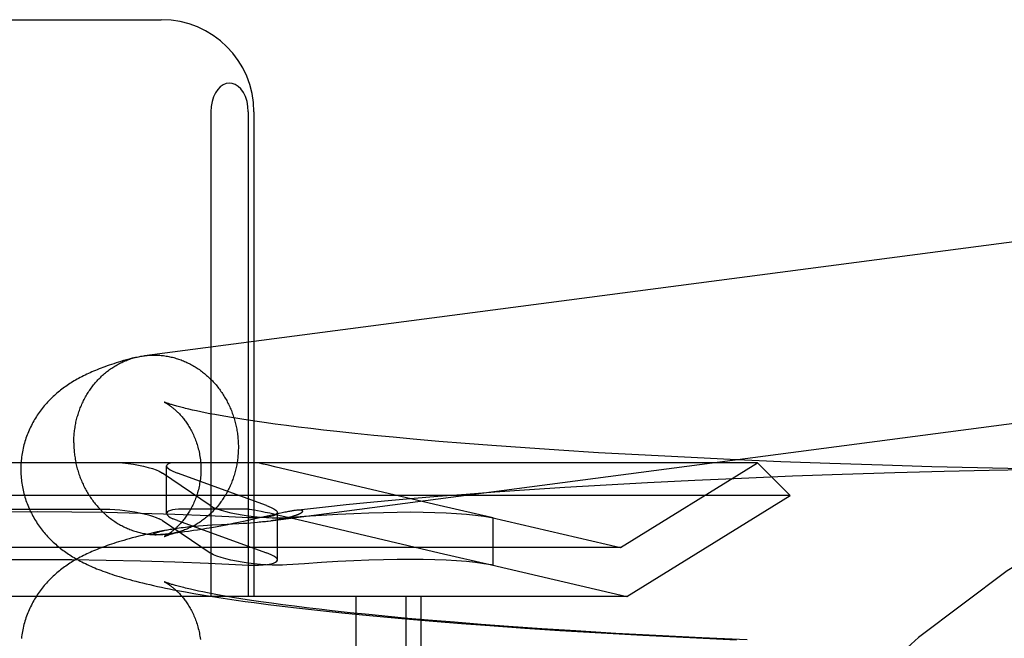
# Model space of a CAD drawing. Header units: inches. Extents: x 0 to 268, y 0 to 174.
# Tile 19 of 85: x 83.878 to 84.092, y 89.671 to 89.805. Entities that reach past the tile are written whole.
import ezdxf

# ---------------------------------------------------------------- set-up
doc = ezdxf.new("R2010")
doc.units = ezdxf.units.IN
doc.header["$LTSCALE"] = 14.749625
doc.header["$MEASUREMENT"] = 0
doc.linetypes.add('HIDDEN', pattern=[0.2, 0.1, -0.1])
doc.layers.add('DEFAULT_2', color=8, linetype='HIDDEN')

msp = doc.modelspace()

# ---------------------------------------------------------------- linework, layer by layer
at = {"layer": 'DEFAULT_2', "color": 8, "linetype": 'HIDDEN'}
for p, q in [((83.85538, 89.8054), (83.90893, 89.8054)), ((83.91968, 89.7854), (83.91968, 89.6804)), ((83.92781, 89.7854), (83.92781, 89.6804)), ((83.92903, 89.7854), (83.92903, 89.6804)), ((83.91658, 89.72063), (83.91572, 89.72082)), ((83.91749, 89.72043), (83.91658, 89.72063)), ((83.91847, 89.72023), (83.91749, 89.72043)), ((83.9195, 89.72003), (83.91847, 89.72023)), ((83.92059, 89.71982), (83.9195, 89.72003)), ((83.92173, 89.71961), (83.92059, 89.71982)), ((83.92294, 89.7194), (83.92173, 89.71961)), ((83.92419, 89.71919), (83.92294, 89.7194)), ((83.92551, 89.71897), (83.92419, 89.71919)), ((83.92687, 89.71875), (83.92551, 89.71897)), ((83.92829, 89.71854), (83.92687, 89.71875)), ((83.92975, 89.71832), (83.92829, 89.71854)), ((83.93127, 89.7181), (83.92975, 89.71832)), ((83.93364, 89.71777), (83.93127, 89.7181)), ((83.93611, 89.71744), (83.93364, 89.71777)), ((83.93868, 89.71711), (83.93611, 89.71744)), ((83.94134, 89.71679), (83.93868, 89.71711)), ((83.94411, 89.71646), (83.94134, 89.71679)), ((83.94696, 89.71614), (83.94411, 89.71646)), ((83.95089, 89.71572), (83.94696, 89.71614)), ((83.95496, 89.71531), (83.95089, 89.71572)), ((83.95916, 89.71491), (83.95496, 89.71531)), ((83.96348, 89.71451), (83.95916, 89.71491)), ((83.96904, 89.71403), (83.96348, 89.71451)), ((83.97475, 89.71357), (83.96904, 89.71403)), ((83.98059, 89.71312), (83.97475, 89.71357)), ((83.98776, 89.7126), (83.98059, 89.71312)), ((83.99505, 89.71212), (83.98776, 89.7126)), ((84.00367, 89.71158), (83.99505, 89.71212)), ((84.01236, 89.71109), (84.00367, 89.71158)), ((84.03808, 89.7094), (83.72622, 89.7094)), ((84.0084, 89.691), (84.03808, 89.7094)), ((84.02231, 89.71057), (84.01236, 89.71109)), ((84.0322, 89.7101), (84.02231, 89.71057)), ((84.04315, 89.70963), (84.0322, 89.7101)), ((84.03808, 89.7094), (84.04515, 89.70233)), ((84.0538, 89.70923), (84.04315, 89.70963)), ((83.90851, 89.70755), (83.90924, 89.70714)), ((83.91952, 89.70014), (83.90924, 89.70714)), ((83.91012, 89.69842), (83.91012, 89.7087)), ((83.91146, 89.70755), (83.91246, 89.70714)), ((83.93177, 89.70014), (83.91246, 89.70714)), ((83.93387, 89.70846), (83.93188, 89.70891)), ((83.96913, 89.70014), (83.93387, 89.70846)), ((84.06515, 89.70885), (84.0538, 89.70923)), ((84.06783, 89.70722), (84.05645, 89.70686)), ((84.07586, 89.70854), (84.06515, 89.70885)), ((84.07851, 89.70751), (84.06783, 89.70722)), ((84.08578, 89.7083), (84.07586, 89.70854)), ((84.08831, 89.70773), (84.07851, 89.70751)), ((84.09554, 89.70811), (84.08578, 89.7083)), ((84.09762, 89.7079), (84.08831, 89.70773)), ((84.0143, 89.70504), (84.00532, 89.70455)), ((84.02451, 89.70555), (84.0143, 89.70504)), ((84.0346, 89.70601), (84.02451, 89.70555)), ((84.04571, 89.70647), (84.0346, 89.70601)), ((84.05645, 89.70686), (84.04571, 89.70647)), ((83.98118, 89.703), (83.97497, 89.70254)), ((83.98873, 89.70352), (83.98118, 89.703)), ((83.99636, 89.70401), (83.98873, 89.70352)), ((84.00532, 89.70455), (83.99636, 89.70401)), ((84.04515, 89.70233), (83.71915, 89.70233)), ((83.95813, 89.70113), (83.9535, 89.7007)), ((83.96284, 89.70155), (83.95813, 89.70113)), ((83.96885, 89.70205), (83.96284, 89.70155)), ((83.97497, 89.70254), (83.96885, 89.70205)), ((84.00979, 89.6804), (84.04515, 89.70233)), ((83.86757, 89.69934), (83.89674, 89.69934)), ((83.92802, 89.69934), (83.91344, 89.69934)), ((83.91952, 89.70014), (83.92026, 89.69973)), ((83.92802, 89.69934), (83.92915, 89.6992)), ((83.93177, 89.70014), (83.93277, 89.69973)), ((83.94129, 89.69944), (83.93805, 89.69906)), ((83.94454, 89.69979), (83.94129, 89.69944)), ((83.94897, 89.70025), (83.94454, 89.69979)), ((83.9535, 89.7007), (83.94897, 89.70025)), ((83.98048, 89.69755), (83.96913, 89.70014)), ((83.90924, 89.69687), (83.90851, 89.69727)), ((83.90924, 89.69687), (83.91952, 89.68987)), ((83.91246, 89.69687), (83.91146, 89.69727)), ((83.91246, 89.69687), (83.93177, 89.68987)), ((83.92676, 89.69666), (83.92567, 89.69643)), ((83.9278, 89.69689), (83.92676, 89.69666)), ((83.9293, 89.69722), (83.9278, 89.69689)), ((83.92907, 89.69646), (83.92982, 89.69653)), ((83.93386, 89.69826), (83.9293, 89.69722)), ((83.93248, 89.69851), (83.93469, 89.698)), ((83.93452, 89.69841), (83.93386, 89.69826)), ((83.93411, 89.68832), (83.93411, 89.69859)), ((83.93514, 89.69854), (83.93452, 89.69841)), ((83.93469, 89.698), (83.93832, 89.69716)), ((83.93832, 89.69716), (83.96913, 89.68987)), ((83.98045, 89.69755), (84.0084, 89.691)), ((83.98047, 89.69751), (83.98087, 89.69745)), ((83.98087, 89.69745), (83.98048, 89.69755)), ((83.98087, 89.68718), (83.98087, 89.69745)), ((83.91005, 89.69482), (83.90888, 89.69458)), ((83.91395, 89.6944), (83.91315, 89.69429)), ((83.91487, 89.69453), (83.91395, 89.6944)), ((83.91594, 89.69468), (83.91487, 89.69453)), ((83.91678, 89.69481), (83.91594, 89.69468)), ((83.91771, 89.69496), (83.91678, 89.69481)), ((83.91702, 89.69572), (83.91801, 89.6958)), ((83.91875, 89.69513), (83.91771, 89.69496)), ((83.91801, 89.6958), (83.919, 89.69586)), ((83.91987, 89.69532), (83.91875, 89.69513)), ((83.919, 89.69586), (83.92, 89.69592)), ((83.92103, 89.69553), (83.91987, 89.69532)), ((83.92, 89.69592), (83.92198, 89.69603)), ((83.92222, 89.69574), (83.92103, 89.69553)), ((83.92198, 89.69603), (83.92437, 89.69615)), ((83.92339, 89.69597), (83.92222, 89.69574)), ((83.92455, 89.6962), (83.92339, 89.69597)), ((83.92437, 89.69615), (83.92574, 89.69623)), ((83.92567, 89.69643), (83.92455, 89.6962)), ((83.92574, 89.69623), (83.92662, 89.69628)), ((83.92662, 89.69628), (83.92747, 89.69634)), ((83.92747, 89.69634), (83.92829, 89.6964)), ((83.92829, 89.6964), (83.92907, 89.69646)), ((83.90778, 89.69379), (83.90776, 89.69379)), ((83.90785, 89.69379), (83.90783, 89.69379)), ((83.90792, 89.69379), (83.9079, 89.69379)), ((83.90797, 89.69379), (83.90795, 89.69379)), ((83.90801, 89.69379), (83.90799, 89.69379)), ((83.90806, 89.69379), (83.90803, 89.69379)), ((83.9081, 89.69379), (83.90808, 89.69379)), ((83.90828, 89.6938), (83.90822, 89.69379)), ((83.90835, 89.6938), (83.90828, 89.6938)), ((83.90842, 89.6938), (83.90835, 89.6938)), ((83.90851, 89.6938), (83.90842, 89.6938)), ((83.9086, 89.69381), (83.90851, 89.6938)), ((83.9087, 89.69381), (83.9086, 89.69381)), ((83.90881, 89.69382), (83.9087, 89.69381)), ((83.90892, 89.69383), (83.90881, 89.69382)), ((83.90905, 89.69384), (83.90892, 89.69383)), ((83.90919, 89.69385), (83.90905, 89.69384)), ((83.90934, 89.69386), (83.90919, 89.69385)), ((83.90959, 89.69388), (83.90934, 89.69386)), ((83.90988, 89.69391), (83.90959, 89.69388)), ((83.91019, 89.69394), (83.90988, 89.69391)), ((83.91054, 89.69397), (83.91019, 89.69394)), ((83.91092, 89.69402), (83.91054, 89.69397)), ((83.91136, 89.69407), (83.91092, 89.69402)), ((83.91187, 89.69413), (83.91136, 89.69407)), ((83.91246, 89.6942), (83.91187, 89.69413)), ((84.0084, 89.691), (83.7559, 89.691)), ((83.92026, 89.68946), (83.91952, 89.68987)), ((83.93277, 89.68946), (83.93177, 89.68987)), ((83.96913, 89.68987), (83.98048, 89.68728)), ((83.98045, 89.68728), (84.00979, 89.6804)), ((83.98087, 89.68718), (83.98047, 89.68724)), ((83.98048, 89.68728), (83.98087, 89.68718)), ((83.91702, 89.6816), (83.91614, 89.68179)), ((83.91797, 89.6814), (83.91702, 89.6816)), ((84.00979, 89.6804), (83.75452, 89.6804)), ((83.91423, 89.6814), (83.916, 89.68108)), ((83.916, 89.68108), (83.91779, 89.68077)), ((83.91779, 89.68077), (83.9196, 89.68048)), ((83.91897, 89.6812), (83.91797, 89.6814)), ((83.92003, 89.68099), (83.91897, 89.6812)), ((83.9196, 89.68048), (83.92144, 89.68019)), ((83.92115, 89.68079), (83.92003, 89.68099)), ((83.92233, 89.68058), (83.92115, 89.68079)), ((83.92144, 89.68019), (83.92331, 89.6799)), ((83.92356, 89.68036), (83.92233, 89.68058)), ((83.92331, 89.6799), (83.92521, 89.67962)), ((83.92484, 89.68015), (83.92356, 89.68036)), ((83.92618, 89.67993), (83.92484, 89.68015)), ((83.92521, 89.67962), (83.92714, 89.67935)), ((83.92757, 89.67971), (83.92618, 89.67993)), ((83.92901, 89.67949), (83.92757, 89.67971)), ((83.9305, 89.67927), (83.92901, 89.67949)), ((83.95108, 89.6804), (83.95108, 89.52415)), ((83.96192, 89.6804), (83.96192, 89.52415)), ((83.96515, 89.6804), (83.96515, 89.52415)), ((83.92714, 89.67935), (83.9291, 89.67908)), ((83.9291, 89.67908), (83.9321, 89.67869)), ((83.93283, 89.67894), (83.9305, 89.67927)), ((83.9321, 89.67869), (83.93516, 89.67831)), ((83.93527, 89.67861), (83.93283, 89.67894)), ((83.93516, 89.67831), (83.93828, 89.67793)), ((83.93781, 89.67829), (83.93527, 89.67861)), ((83.94044, 89.67796), (83.93781, 89.67829)), ((83.93828, 89.67793), (83.94148, 89.67757)), ((83.94317, 89.67764), (83.94044, 89.67796)), ((83.94148, 89.67757), (83.94473, 89.67721)), ((83.94599, 89.67732), (83.94317, 89.67764)), ((83.94988, 89.67689), (83.94599, 89.67732)), ((83.94473, 89.67721), (83.94805, 89.67687)), ((83.94805, 89.67687), (83.95256, 89.67642)), ((83.95392, 89.67648), (83.94988, 89.67689)), ((83.95256, 89.67642), (83.95717, 89.67598)), ((83.95809, 89.67607), (83.95392, 89.67648)), ((83.95717, 89.67598), (83.96186, 89.67556)), ((83.96238, 89.67568), (83.95809, 89.67607)), ((83.96186, 89.67556), (83.96785, 89.67505)), ((83.96679, 89.67529), (83.96238, 89.67568)), ((83.97244, 89.67482), (83.96679, 89.67529)), ((83.96785, 89.67505), (83.97395, 89.67457)), ((83.97824, 89.67436), (83.97244, 89.67482)), ((83.97395, 89.67457), (83.98015, 89.6741)), ((83.98415, 89.67393), (83.97824, 89.67436)), ((83.98015, 89.6741), (83.98769, 89.67358)), ((83.99138, 89.67342), (83.98415, 89.67393)), ((83.98769, 89.67358), (83.99531, 89.67308)), ((83.99872, 89.67295), (83.99138, 89.67342)), ((83.99531, 89.67308), (84.00427, 89.67254)), ((84.00738, 89.67243), (83.99872, 89.67295)), ((84.00427, 89.67254), (84.01325, 89.67204)), ((84.01609, 89.67195), (84.00738, 89.67243)), ((84.01325, 89.67204), (84.02347, 89.67152)), ((84.02602, 89.67145), (84.01609, 89.67195)), ((84.02347, 89.67152), (84.03357, 89.67106)), ((84.03587, 89.671), (84.02602, 89.67145))]:
    msp.add_line(p, q, dxfattribs=at)
for points in [[(83.92781, 89.7854), (83.92773, 89.7866), (83.92753, 89.7877), (83.92718, 89.78874), (83.92673, 89.78965), (83.9262, 89.79039), (83.92561, 89.79096), (83.92497, 89.79136), (83.92431, 89.79159), (83.92364, 89.79164), (83.92298, 89.79154), (83.92234, 89.79127), (83.92174, 89.79084), (83.92119, 89.79026), (83.92069, 89.78954), (83.92028, 89.78867), (83.91996, 89.78767), (83.91976, 89.78659), (83.91968, 89.7854)], [(84.12556, 89.76126), (84.12529, 89.76126), (84.12501, 89.76126), (84.12474, 89.76126), (84.12446, 89.76125), (84.12419, 89.76124), (84.12392, 89.76122), (84.12364, 89.7612), (84.12337, 89.76117), (84.1231, 89.76114), (83.9053, 89.73259)], [(83.90537, 89.7326), (83.90564, 89.73263), (83.90591, 89.73266), (83.90619, 89.73269), (83.90646, 89.7327), (83.90673, 89.73272), (83.90701, 89.73273), (83.90728, 89.73273), (83.90755, 89.73273), (83.90783, 89.73273)], [(83.90783, 89.73273), (83.9081, 89.73272), (83.90838, 89.7327), (83.90865, 89.73268), (83.90893, 89.73266), (83.9092, 89.73263), (83.90947, 89.7326), (83.90975, 89.73256), (83.91002, 89.73252), (83.91029, 89.73248), (83.91056, 89.73242), (83.91083, 89.73237), (83.9111, 89.73231), (83.91137, 89.73224), (83.91164, 89.73218), (83.91191, 89.7321), (83.91218, 89.73202), (83.91244, 89.73194), (83.91271, 89.73186), (83.91297, 89.73176), (83.91323, 89.73167), (83.91349, 89.73157), (83.91375, 89.73147), (83.91401, 89.73136), (83.91427, 89.73124), (83.91452, 89.73113), (83.91477, 89.73101), (83.91503, 89.73088), (83.91528, 89.73075), (83.91552, 89.73062), (83.91577, 89.73048), (83.91602, 89.73034), (83.91626, 89.73019), (83.9165, 89.73004), (83.91674, 89.72989), (83.91697, 89.72973), (83.91721, 89.72957), (83.91744, 89.7294), (83.91767, 89.72923), (83.9179, 89.72906), (83.91812, 89.72888), (83.91835, 89.7287), (83.91857, 89.72852), (83.91878, 89.72833), (83.919, 89.72814), (83.91921, 89.72794), (83.91942, 89.72774), (83.91963, 89.72754), (83.91983, 89.72733), (83.92003, 89.72712), (83.92023, 89.72691), (83.92043, 89.7267), (83.92062, 89.72648), (83.92081, 89.72626), (83.921, 89.72603), (83.92118, 89.7258), (83.92136, 89.72557), (83.92154, 89.72534), (83.92171, 89.7251), (83.92188, 89.72486), (83.92205, 89.72462), (83.92221, 89.72438), (83.92237, 89.72413), (83.92253, 89.72388), (83.92268, 89.72363), (83.92283, 89.72337), (83.92298, 89.72311), (83.92312, 89.72285), (83.92326, 89.72259), (83.9234, 89.72233), (83.92353, 89.72206), (83.92366, 89.72179), (83.92378, 89.72152), (83.9239, 89.72125), (83.92402, 89.72098), (83.92413, 89.7207), (83.92424, 89.72042), (83.92434, 89.72014), (83.92444, 89.71986), (83.92454, 89.71958), (83.92463, 89.71929), (83.92472, 89.71901), (83.92481, 89.71872), (83.92489, 89.71843), (83.92497, 89.71814), (83.92504, 89.71785), (83.92511, 89.71756), (83.92517, 89.71727), (83.92523, 89.71697), (83.92529, 89.71668), (83.92534, 89.71638), (83.92539, 89.71609), (83.92544, 89.71579), (83.92548, 89.71549), (83.92551, 89.71519), (83.92554, 89.71489), (83.92557, 89.7146), (83.92559, 89.7143), (83.92561, 89.714), (83.92563, 89.7137), (83.92564, 89.7134), (83.92565, 89.7131), (83.92565, 89.7128)], [(83.90332, 89.73221), (83.90266, 89.73203), (83.90201, 89.73186), (83.90139, 89.73169), (83.9008, 89.73152), (83.90023, 89.73135), (83.89968, 89.73118), (83.89916, 89.73102), (83.89865, 89.73086), (83.89816, 89.73069), (83.89768, 89.73053), (83.89722, 89.73037), (83.89676, 89.73021), (83.89633, 89.73005), (83.8959, 89.72989), (83.89548, 89.72973), (83.89508, 89.72956), (83.89468, 89.7294), (83.89429, 89.72924), (83.89391, 89.72907), (83.89353, 89.72891), (83.89316, 89.72874), (83.8928, 89.72857), (83.89244, 89.72839), (83.89208, 89.72822), (83.89174, 89.72804), (83.89139, 89.72786), (83.89105, 89.72768), (83.89072, 89.72749), (83.8904, 89.72731), (83.89007, 89.72712), (83.88976, 89.72693), (83.88945, 89.72674), (83.88915, 89.72654), (83.88885, 89.72635), (83.88856, 89.72615), (83.88827, 89.72595), (83.88799, 89.72575), (83.88771, 89.72554), (83.88743, 89.72534), (83.88716, 89.72513), (83.88689, 89.72491), (83.88662, 89.72469), (83.88635, 89.72447), (83.88609, 89.72424), (83.88583, 89.724), (83.88556, 89.72376), (83.88531, 89.72352), (83.88505, 89.72327), (83.8848, 89.72302), (83.88455, 89.72276), (83.88431, 89.7225), (83.88407, 89.72224), (83.88384, 89.72198), (83.88361, 89.72171), (83.88338, 89.72143), (83.88316, 89.72115), (83.88294, 89.72087), (83.88273, 89.72058), (83.88251, 89.72029), (83.88231, 89.72), (83.8821, 89.7197), (83.88191, 89.71939), (83.88171, 89.71908), (83.88152, 89.71877), (83.88134, 89.71845), (83.88116, 89.71813), (83.88098, 89.71781), (83.88081, 89.71748), (83.88065, 89.71714), (83.88049, 89.71681), (83.88034, 89.71647), (83.88019, 89.71612), (83.88004, 89.71577), (83.87991, 89.71542), (83.87978, 89.71507), (83.87965, 89.71471), (83.87953, 89.71435), (83.87942, 89.71399), (83.87932, 89.71363), (83.87922, 89.71326), (83.87912, 89.71289), (83.87904, 89.71252), (83.87896, 89.71214), (83.87889, 89.71177), (83.87882, 89.71139), (83.87876, 89.71101), (83.87871, 89.71063), (83.87866, 89.71025), (83.87863, 89.70987), (83.87859, 89.70949), (83.87857, 89.7091), (83.87855, 89.70872), (83.87854, 89.70834), (83.87854, 89.70798)], [(83.89001, 89.71372), (83.89001, 89.71402), (83.89002, 89.71432), (83.89003, 89.71462), (83.89004, 89.71492), (83.89006, 89.71522), (83.89009, 89.71551), (83.89011, 89.71581), (83.89015, 89.71611), (83.89018, 89.71641), (83.89022, 89.7167), (83.89027, 89.717), (83.89031, 89.71729), (83.89037, 89.71758), (83.89042, 89.71787), (83.89048, 89.71816), (83.89055, 89.71845), (83.89062, 89.71874), (83.89069, 89.71903), (83.89077, 89.71932), (83.89085, 89.7196), (83.89093, 89.71988), (83.89102, 89.72016), (83.89112, 89.72044), (83.89121, 89.72072), (83.89132, 89.721), (83.89142, 89.72127), (83.89153, 89.72154), (83.89164, 89.72181), (83.89176, 89.72208), (83.89188, 89.72235), (83.892, 89.72261), (83.89213, 89.72287), (83.89226, 89.72313), (83.8924, 89.72339), (83.89254, 89.72365), (83.89268, 89.7239), (83.89283, 89.72415), (83.89298, 89.7244), (83.89313, 89.72464), (83.89329, 89.72488), (83.89345, 89.72512), (83.89361, 89.72536), (83.89378, 89.72559), (83.89395, 89.72582), (83.89412, 89.72605), (83.8943, 89.72627), (83.89448, 89.7265), (83.89466, 89.72671), (83.89485, 89.72693), (83.89504, 89.72714), (83.89523, 89.72735), (83.89543, 89.72756), (83.89562, 89.72776), (83.89583, 89.72796), (83.89603, 89.72815), (83.89624, 89.72834), (83.89645, 89.72853), (83.89666, 89.72871), (83.89687, 89.72889), (83.89709, 89.72907), (83.89731, 89.72924), (83.89753, 89.72941), (83.89776, 89.72958), (83.89799, 89.72974), (83.89822, 89.7299), (83.89845, 89.73005), (83.89868, 89.7302), (83.89892, 89.73035), (83.89916, 89.73049), (83.8994, 89.73063), (83.89964, 89.73076), (83.89989, 89.73089), (83.90013, 89.73102), (83.90038, 89.73114), (83.90063, 89.73125), (83.90088, 89.73137), (83.90114, 89.73147), (83.90139, 89.73158), (83.90165, 89.73168), (83.90191, 89.73177), (83.90217, 89.73186), (83.90243, 89.73195), (83.90269, 89.73203), (83.90295, 89.73211), (83.90322, 89.73218)], [(83.90332, 89.73221), (83.90348, 89.73225), (83.90375, 89.73231), (83.90402, 89.73237), (83.90429, 89.73243), (83.90456, 89.73248), (83.90483, 89.73252), (83.9051, 89.73257), (83.9053, 89.73259)], [(83.90957, 89.72255), (83.90956, 89.72255), (83.90957, 89.72255), (83.90958, 89.72254), (83.90961, 89.72253), (83.90963, 89.72252), (83.90967, 89.7225), (83.90971, 89.72248), (83.90976, 89.72245), (83.90981, 89.72243), (83.90986, 89.72239), (83.90993, 89.72236), (83.90999, 89.72232), (83.91006, 89.72228), (83.91014, 89.72223), (83.91022, 89.72218), (83.9103, 89.72213), (83.91039, 89.72208), (83.91048, 89.72202), (83.91057, 89.72195), (83.91067, 89.72188), (83.91077, 89.72181), (83.91087, 89.72174), (83.91098, 89.72166), (83.91109, 89.72158), (83.9112, 89.72149), (83.91132, 89.7214), (83.91144, 89.72131), (83.91156, 89.72121), (83.91168, 89.7211), (83.9118, 89.721), (83.91193, 89.72089), (83.91206, 89.72077), (83.91219, 89.72065), (83.91233, 89.72052), (83.91246, 89.72039), (83.9126, 89.72025), (83.91274, 89.72011), (83.91288, 89.71996), (83.91302, 89.71981), (83.91316, 89.71965), (83.91331, 89.71949), (83.91345, 89.71932), (83.9136, 89.71915), (83.91375, 89.71896), (83.91389, 89.71878), (83.91404, 89.71858), (83.91419, 89.71838), (83.91434, 89.71818), (83.91449, 89.71796), (83.91463, 89.71774), (83.91478, 89.71752), (83.91493, 89.71728), (83.91507, 89.71704), (83.91521, 89.7168), (83.91536, 89.71655), (83.9155, 89.71629), (83.91563, 89.71602), (83.91577, 89.71575), (83.9159, 89.71547), (83.91603, 89.71519), (83.91615, 89.7149), (83.91627, 89.71461), (83.91639, 89.71431), (83.9165, 89.714), (83.91661, 89.7137), (83.91671, 89.71338), (83.91681, 89.71306), (83.9169, 89.71274), (83.91698, 89.71241), (83.91706, 89.71209), (83.91714, 89.71175), (83.91721, 89.71142), (83.91727, 89.71108), (83.91733, 89.71074), (83.91738, 89.71039), (83.91742, 89.71005), (83.91746, 89.7097), (83.91749, 89.70935), (83.91751, 89.709), (83.91753, 89.70865), (83.91754, 89.7083), (83.91754, 89.70798)], [(83.91572, 89.72082), (83.91492, 89.721), (83.91455, 89.72109), (83.91419, 89.72117), (83.91384, 89.72126), (83.91351, 89.72134), (83.91319, 89.72142), (83.91289, 89.7215), (83.91261, 89.72158), (83.91233, 89.72165), (83.91208, 89.72173), (83.91183, 89.72179), (83.9116, 89.72186), (83.91139, 89.72193), (83.91118, 89.72199), (83.91099, 89.72205), (83.91082, 89.7221), (83.91066, 89.72215), (83.91051, 89.7222), (83.91037, 89.72225), (83.91024, 89.72229), (83.91013, 89.72233), (83.91003, 89.72237), (83.90994, 89.7224), (83.90986, 89.72243), (83.90979, 89.72246), (83.90973, 89.72248), (83.90968, 89.7225), (83.90963, 89.72252), (83.9096, 89.72253), (83.90958, 89.72254), (83.90957, 89.72255)], [(83.92982, 89.69653), (83.93018, 89.69656), (83.93052, 89.69659), (83.93086, 89.69663), (83.93119, 89.69667), (83.9315, 89.6967), (83.93181, 89.69674), (83.93211, 89.69677), (84.12809, 89.72246)], [(83.89001, 89.71372), (83.89001, 89.71342), (83.89002, 89.71312), (83.89003, 89.71282), (83.89004, 89.71252), (83.89006, 89.71222), (83.89009, 89.71192), (83.89011, 89.71162), (83.89015, 89.71132), (83.89018, 89.71103), (83.89022, 89.71073), (83.89027, 89.71043), (83.89031, 89.71014), (83.89037, 89.70984), (83.89042, 89.70954), (83.89048, 89.70925), (83.89055, 89.70896), (83.89062, 89.70867), (83.89069, 89.70838), (83.89077, 89.70809), (83.89085, 89.7078), (83.89093, 89.70751), (83.89102, 89.70722), (83.89112, 89.70694), (83.89121, 89.70666), (83.89132, 89.70638), (83.89142, 89.7061), (83.89153, 89.70582), (83.89164, 89.70554), (83.89176, 89.70527), (83.89188, 89.70499), (83.892, 89.70472), (83.89213, 89.70446), (83.89226, 89.70419), (83.8924, 89.70392), (83.89254, 89.70366), (83.89268, 89.7034), (83.89283, 89.70315), (83.89298, 89.70289), (83.89313, 89.70264), (83.89329, 89.70239), (83.89345, 89.70214), (83.89361, 89.7019), (83.89378, 89.70165), (83.89395, 89.70141), (83.89412, 89.70118), (83.8943, 89.70094), (83.89448, 89.70071), (83.89466, 89.70048), (83.89485, 89.70026), (83.89504, 89.70004), (83.89523, 89.69982), (83.89543, 89.6996), (83.89562, 89.69939), (83.89583, 89.69918), (83.89603, 89.69898), (83.89624, 89.69878), (83.89645, 89.69858), (83.89666, 89.69838), (83.89687, 89.69819), (83.89709, 89.698), (83.89731, 89.69782), (83.89753, 89.69764), (83.89776, 89.69746), (83.89799, 89.69729), (83.89822, 89.69712), (83.89845, 89.69695), (83.89868, 89.69679), (83.89892, 89.69663), (83.89916, 89.69648), (83.8994, 89.69633), (83.89964, 89.69618), (83.89989, 89.69604), (83.90013, 89.6959), (83.90038, 89.69577), (83.90063, 89.69564), (83.90088, 89.69551), (83.90114, 89.69539), (83.90139, 89.69527), (83.90165, 89.69516), (83.90191, 89.69505), (83.90217, 89.69495), (83.90243, 89.69485), (83.90269, 89.69475), (83.90295, 89.69466), (83.90322, 89.69457), (83.90348, 89.69449), (83.90375, 89.69441), (83.90402, 89.69434), (83.90429, 89.69427), (83.90456, 89.69421), (83.90483, 89.69415), (83.9051, 89.69409), (83.90537, 89.69404), (83.90564, 89.694), (83.90591, 89.69395), (83.90619, 89.69392), (83.90646, 89.69388), (83.90673, 89.69386), (83.90701, 89.69383), (83.90728, 89.69382), (83.90755, 89.6938), (83.90783, 89.69379)], [(83.92565, 89.7128), (83.92565, 89.7125), (83.92564, 89.7122), (83.92563, 89.7119), (83.92561, 89.7116), (83.92559, 89.7113), (83.92557, 89.711), (83.92554, 89.71071), (83.92551, 89.71041), (83.92548, 89.71011), (83.92544, 89.70982), (83.92539, 89.70952), (83.92534, 89.70923), (83.92529, 89.70893), (83.92523, 89.70864), (83.92517, 89.70835), (83.92511, 89.70806), (83.92504, 89.70777), (83.92497, 89.70749), (83.92489, 89.7072), (83.92481, 89.70692), (83.92472, 89.70663), (83.92463, 89.70635), (83.92454, 89.70607), (83.92444, 89.7058), (83.92434, 89.70552), (83.92424, 89.70525), (83.92413, 89.70497), (83.92402, 89.7047), (83.9239, 89.70443), (83.92378, 89.70417), (83.92366, 89.7039), (83.92353, 89.70364), (83.9234, 89.70338), (83.92326, 89.70313), (83.92312, 89.70287), (83.92298, 89.70262), (83.92283, 89.70237), (83.92268, 89.70212), (83.92253, 89.70188), (83.92237, 89.70163), (83.92221, 89.7014), (83.92205, 89.70116), (83.92188, 89.70093), (83.92171, 89.70069), (83.92154, 89.70047), (83.92136, 89.70024), (83.92118, 89.70002), (83.921, 89.6998), (83.92081, 89.69959), (83.92062, 89.69938), (83.92043, 89.69917), (83.92023, 89.69896), (83.92003, 89.69876), (83.91983, 89.69856), (83.91963, 89.69837), (83.91942, 89.69818), (83.91921, 89.69799), (83.919, 89.6978), (83.91878, 89.69762), (83.91857, 89.69745), (83.91835, 89.69727), (83.91812, 89.6971), (83.9179, 89.69694), (83.91767, 89.69678), (83.91744, 89.69662), (83.91721, 89.69646), (83.91697, 89.69631), (83.91674, 89.69617), (83.9165, 89.69603), (83.91626, 89.69589), (83.91602, 89.69576), (83.91577, 89.69563), (83.91552, 89.6955), (83.91528, 89.69538), (83.91503, 89.69526), (83.91477, 89.69515), (83.91452, 89.69504), (83.91427, 89.69494), (83.91401, 89.69484), (83.91375, 89.69474), (83.91349, 89.69465), (83.91323, 89.69457), (83.91297, 89.69449), (83.91271, 89.69441)], [(83.90056, 89.7094), (83.90176, 89.70925), (83.90292, 89.70908), (83.90405, 89.70887), (83.90512, 89.70864), (83.90611, 89.70839), (83.90702, 89.70812), (83.90782, 89.70784), (83.90851, 89.70755)], [(83.91112, 89.7094), (83.91066, 89.70925), (83.91034, 89.70908), (83.91016, 89.70887), (83.91012, 89.7087)], [(83.93188, 89.70891), (83.931, 89.7091), (83.93021, 89.70927), (83.92953, 89.7094)], [(83.87854, 89.70798), (83.87854, 89.70763), (83.87855, 89.70724), (83.87857, 89.70686), (83.87859, 89.70647), (83.87863, 89.70609), (83.87866, 89.70571), (83.87871, 89.70533), (83.87876, 89.70495), (83.87882, 89.70457), (83.87889, 89.70419), (83.87896, 89.70382), (83.87904, 89.70344), (83.87912, 89.70307), (83.87922, 89.7027), (83.87932, 89.70234), (83.87942, 89.70197), (83.87953, 89.70161), (83.87965, 89.70125), (83.87978, 89.70089), (83.87991, 89.70054), (83.88004, 89.70019), (83.88019, 89.69984), (83.88033, 89.69949), (83.88049, 89.69915), (83.88065, 89.69882), (83.88081, 89.69848), (83.88098, 89.69815), (83.88116, 89.69783), (83.88134, 89.69751), (83.88152, 89.69719), (83.88171, 89.69688), (83.88191, 89.69657), (83.8821, 89.69626), (83.88231, 89.69596), (83.88251, 89.69567), (83.88273, 89.69537), (83.88294, 89.69509), (83.88316, 89.6948), (83.88338, 89.69453), (83.88361, 89.69425), (83.88384, 89.69398), (83.88407, 89.69372), (83.88431, 89.69345), (83.88455, 89.6932), (83.8848, 89.69294), (83.88505, 89.69269), (83.88531, 89.69244), (83.88556, 89.6922), (83.88583, 89.69196), (83.88609, 89.69172), (83.88635, 89.69149), (83.88662, 89.69127), (83.88689, 89.69105), (83.88716, 89.69083), (83.88743, 89.69062), (83.88771, 89.69041), (83.88799, 89.69021), (83.88827, 89.69001), (83.88856, 89.68981), (83.88885, 89.68961), (83.88915, 89.68942), (83.88945, 89.68922), (83.88976, 89.68903), (83.89007, 89.68884), (83.8904, 89.68865), (83.89073, 89.68846), (83.89107, 89.68828), (83.89141, 89.68809), (83.89177, 89.6879), (83.89214, 89.68771), (83.89251, 89.68753), (83.8929, 89.68734), (83.8933, 89.68716), (83.8937, 89.68698), (83.89411, 89.6868), (83.89454, 89.68662), (83.89496, 89.68644), (83.8954, 89.68626), (83.89585, 89.68609), (83.89631, 89.68592), (83.89677, 89.68575), (83.89725, 89.68558), (83.89773, 89.68541), (83.89823, 89.68524), (83.89874, 89.68507), (83.89926, 89.68491), (83.8998, 89.68474), (83.90035, 89.68458), (83.90092, 89.68441), (83.90151, 89.68424), (83.90212, 89.68407), (83.90275, 89.6839), (83.90342, 89.68372), (83.90413, 89.68354), (83.90488, 89.68336), (83.90566, 89.68317), (83.90647, 89.68298), (83.9073, 89.68279), (83.90814, 89.68261), (83.909, 89.68242), (83.90986, 89.68224), (83.91072, 89.68207), (83.9116, 89.68189), (83.91247, 89.68172), (83.91423, 89.6814)], [(83.91754, 89.70798), (83.91754, 89.70765), (83.91753, 89.7073), (83.91751, 89.70696), (83.91749, 89.70661), (83.91746, 89.70626), (83.91742, 89.70591), (83.91738, 89.70557), (83.91733, 89.70523), (83.91727, 89.70489), (83.91721, 89.70455), (83.91714, 89.70422), (83.91707, 89.70388), (83.91699, 89.70356), (83.9169, 89.70323), (83.91681, 89.70291), (83.91671, 89.70259), (83.91661, 89.70228), (83.9165, 89.70197), (83.91639, 89.70167), (83.91628, 89.70137), (83.91616, 89.70107), (83.91603, 89.70079), (83.91591, 89.7005), (83.91577, 89.70023), (83.91564, 89.69996), (83.91551, 89.69969), (83.91537, 89.69943), (83.91523, 89.69918), (83.91508, 89.69894), (83.91494, 89.6987), (83.91479, 89.69846), (83.91465, 89.69824), (83.9145, 89.69802), (83.91435, 89.6978), (83.9142, 89.6976), (83.91406, 89.6974), (83.91391, 89.6972), (83.91376, 89.69702), (83.91362, 89.69683), (83.91347, 89.69666), (83.91332, 89.69649), (83.91318, 89.69632), (83.91304, 89.69617), (83.9129, 89.69601), (83.91276, 89.69587), (83.91262, 89.69572), (83.91248, 89.69559), (83.91234, 89.69546), (83.91221, 89.69533), (83.91208, 89.69521), (83.91195, 89.69509), (83.91182, 89.69498), (83.9117, 89.69487), (83.91158, 89.69477), (83.91146, 89.69467), (83.91134, 89.69457), (83.91122, 89.69448), (83.91111, 89.69439), (83.911, 89.69431), (83.91089, 89.69423), (83.91079, 89.69416), (83.91069, 89.69409), (83.91059, 89.69402), (83.9105, 89.69396), (83.9104, 89.69389), (83.91032, 89.69384), (83.91023, 89.69379), (83.91015, 89.69374), (83.91008, 89.69369), (83.91001, 89.69365), (83.90994, 89.69361), (83.90988, 89.69357), (83.90982, 89.69354), (83.90977, 89.69351), (83.90972, 89.69349), (83.90968, 89.69346), (83.90964, 89.69345), (83.90961, 89.69343), (83.90959, 89.69342), (83.90957, 89.69341), (83.90957, 89.69341)], [(83.91012, 89.7087), (83.91012, 89.70864), (83.91023, 89.70839), (83.9105, 89.70812), (83.91091, 89.70784), (83.91146, 89.70755)], [(83.88215, 89.69873), (83.8747, 89.69869), (83.86726, 89.69859), (83.85983, 89.69842), (83.85245, 89.69818), (83.8451, 89.69788), (83.83782, 89.69751)], [(83.92648, 89.69751), (83.9192, 89.69788), (83.91186, 89.69818), (83.90447, 89.69842), (83.89705, 89.69859), (83.88961, 89.69869), (83.88215, 89.69873)], [(83.89674, 89.69934), (83.89779, 89.69932), (83.89887, 89.69927), (83.89996, 89.69919), (83.90106, 89.69907), (83.90214, 89.69893), (83.90322, 89.69876), (83.90425, 89.69856), (83.90525, 89.69834), (83.90618, 89.6981), (83.90705, 89.69784), (83.90783, 89.69756), (83.90851, 89.69727)], [(83.91344, 89.69934), (83.91267, 89.69932), (83.91199, 89.69927), (83.9114, 89.69919), (83.91092, 89.69907), (83.91054, 89.69893), (83.91028, 89.69876), (83.91014, 89.69856), (83.91012, 89.69843)], [(83.92026, 89.69973), (83.92101, 89.69942), (83.9219, 89.69912), (83.92291, 89.69883), (83.92403, 89.69856), (83.92523, 89.69831), (83.92649, 89.69809), (83.92779, 89.6979), (83.92911, 89.69774), (83.93043, 89.69762), (83.93172, 89.69752), (83.93295, 89.69747), (83.93411, 89.69745), (83.93518, 89.69746), (83.93614, 89.69751)], [(83.92915, 89.6992), (83.92981, 89.69907), (83.9306, 89.69892), (83.93149, 89.69872), (83.93248, 89.69851)], [(83.93267, 89.69685), (83.93294, 89.69689), (83.9332, 89.69692), (83.93345, 89.69696), (83.93369, 89.697), (83.93392, 89.69703), (83.93414, 89.69707), (83.93435, 89.69711), (83.93455, 89.69714), (83.93475, 89.69718), (83.93494, 89.69721), (83.93512, 89.69725), (83.93529, 89.69728), (83.93546, 89.69732), (83.93562, 89.69735), (83.93578, 89.69739), (83.93592, 89.69742), (83.93606, 89.69745), (83.9362, 89.69748), (83.93633, 89.69751), (83.93645, 89.69754), (83.93657, 89.69757), (83.93669, 89.6976), (83.9368, 89.69763), (83.9369, 89.69766), (83.937, 89.69769), (83.9371, 89.69771), (83.9372, 89.69774), (83.93729, 89.69777), (83.93737, 89.69779), (83.93746, 89.69782), (83.93754, 89.69784), (83.93761, 89.69786), (83.93769, 89.69789), (83.93776, 89.69791), (83.93783, 89.69793), (83.93789, 89.69795), (83.93796, 89.69798), (83.93802, 89.698), (83.93808, 89.69802), (83.93814, 89.69804), (83.93819, 89.69806), (83.93825, 89.69808), (83.9383, 89.6981), (83.93835, 89.69812), (83.9384, 89.69814), (83.93844, 89.69815), (83.93849, 89.69817), (83.93853, 89.69819), (83.93858, 89.69821), (83.93862, 89.69823), (83.93866, 89.69824), (83.9387, 89.69826), (83.93874, 89.69828), (83.93878, 89.69829), (83.93881, 89.69831), (83.93885, 89.69833), (83.93889, 89.69834), (83.93892, 89.69836), (83.93895, 89.69838), (83.93898, 89.69839), (83.93902, 89.69841), (83.93905, 89.69842), (83.93908, 89.69844), (83.93911, 89.69846), (83.93914, 89.69847), (83.93916, 89.69849), (83.93919, 89.6985), (83.93922, 89.69852), (83.93924, 89.69854), (83.93927, 89.69855), (83.93929, 89.69857), (83.93932, 89.69858), (83.93934, 89.6986), (83.93936, 89.69861), (83.93938, 89.69863), (83.9394, 89.69865), (83.93942, 89.69866), (83.93944, 89.69868), (83.93946, 89.69869), (83.93948, 89.69871), (83.9395, 89.69873), (83.93951, 89.69874), (83.93953, 89.69876), (83.93954, 89.69877), (83.93955, 89.69879), (83.93956, 89.69881), (83.93957, 89.69882), (83.93958, 89.69884), (83.93959, 89.69886), (83.93959, 89.69887), (83.9396, 89.69889), (83.9396, 89.6989), (83.9396, 89.69892), (83.93959, 89.69894), (83.93959, 89.69895), (83.93958, 89.69897), (83.93957, 89.69898), (83.93956, 89.699), (83.93954, 89.69901), (83.93952, 89.69902), (83.9395, 89.69904), (83.93947, 89.69905), (83.93944, 89.69906), (83.93941, 89.69907), (83.93937, 89.69908), (83.93932, 89.69909), (83.93927, 89.6991), (83.93922, 89.69911), (83.93916, 89.69911), (83.93909, 89.69912), (83.93902, 89.69912), (83.93894, 89.69912), (83.93886, 89.69912), (83.93876, 89.69912), (83.93866, 89.69912), (83.93855, 89.69911), (83.93843, 89.6991), (83.93831, 89.69909), (83.93817, 89.69908)], [(83.93277, 89.69973), (83.93336, 89.69942), (83.93379, 89.69912), (83.93404, 89.69883), (83.93411, 89.69859)], [(83.93802, 89.69906), (83.93787, 89.69904), (83.9377, 89.69902), (83.93752, 89.69899), (83.93734, 89.69896), (83.93714, 89.69893), (83.93693, 89.6989), (83.93671, 89.69886), (83.93648, 89.69881), (83.93624, 89.69877), (83.93598, 89.69872), (83.93572, 89.69866), (83.93514, 89.69854)], [(83.93614, 89.69751), (83.93996, 89.69779), (83.94365, 89.69804), (83.94721, 89.69825), (83.95063, 89.69842), (83.95392, 89.69855), (83.95707, 89.69865), (83.96007, 89.69871), (83.96293, 89.69873), (83.96565, 89.69871), (83.96822, 89.69865), (83.97065, 89.69855), (83.97292, 89.69842), (83.97504, 89.69825), (83.97701, 89.69804), (83.97882, 89.69779), (83.98047, 89.69751)], [(83.91012, 89.69843), (83.91013, 89.69834), (83.91025, 89.6981), (83.91051, 89.69784), (83.91091, 89.69756), (83.91146, 89.69727)], [(83.93411, 89.69859), (83.934, 89.69831), (83.93372, 89.69809), (83.93328, 89.6979), (83.93267, 89.69774), (83.93191, 89.69762), (83.93102, 89.69752), (83.93001, 89.69747), (83.92891, 89.69745), (83.92773, 89.69746), (83.92648, 89.69751)], [(83.90888, 89.69458), (83.90803, 89.6944), (83.9072, 89.69421), (83.90638, 89.69402), (83.90558, 89.69384), (83.90481, 89.69365), (83.90406, 89.69346), (83.90335, 89.69328), (83.90267, 89.6931), (83.90202, 89.69293), (83.9014, 89.69275), (83.90081, 89.69258), (83.90024, 89.69242), (83.89969, 89.69225), (83.89916, 89.69209), (83.89865, 89.69192), (83.89816, 89.69176), (83.89768, 89.6916), (83.89722, 89.69144), (83.89677, 89.69128), (83.89633, 89.69112), (83.8959, 89.69096), (83.89549, 89.69079), (83.89508, 89.69063), (83.89468, 89.69047), (83.89429, 89.69031), (83.89391, 89.69014), (83.89353, 89.68997), (83.89316, 89.6898), (83.8928, 89.68963), (83.89244, 89.68946), (83.89209, 89.68929), (83.89174, 89.68911), (83.89139, 89.68893), (83.89106, 89.68875), (83.89072, 89.68856), (83.8904, 89.68837), (83.89008, 89.68819), (83.88976, 89.688), (83.88945, 89.6878), (83.88915, 89.68761), (83.88885, 89.68741), (83.88856, 89.68722), (83.88827, 89.68702), (83.88799, 89.68682), (83.88771, 89.68661), (83.88743, 89.6864), (83.88716, 89.68619), (83.88689, 89.68598), (83.88662, 89.68576), (83.88635, 89.68553), (83.88609, 89.68531), (83.88583, 89.68507), (83.88557, 89.68483), (83.88531, 89.68459), (83.88505, 89.68434), (83.8848, 89.68409), (83.88455, 89.68383), (83.88431, 89.68357), (83.88407, 89.68331), (83.88384, 89.68304), (83.88361, 89.68277), (83.88338, 89.6825), (83.88316, 89.68222), (83.88294, 89.68194), (83.88273, 89.68165), (83.88251, 89.68136), (83.88231, 89.68106), (83.8821, 89.68076), (83.88191, 89.68046), (83.88171, 89.68015), (83.88152, 89.67984), (83.88134, 89.67952), (83.88116, 89.6792), (83.88098, 89.67887), (83.88081, 89.67854), (83.88065, 89.67821), (83.88049, 89.67787), (83.88034, 89.67753), (83.88019, 89.67719), (83.88004, 89.67684), (83.87991, 89.67649), (83.87978, 89.67614), (83.87965, 89.67578), (83.87953, 89.67542), (83.87942, 89.67506), (83.87932, 89.67469), (83.87922, 89.67432), (83.87912, 89.67395), (83.87904, 89.67358), (83.87896, 89.67321), (83.87889, 89.67283), (83.87882, 89.67246), (83.87876, 89.67208), (83.87871, 89.6717), (83.87866, 89.67132)], [(83.90774, 89.69379), (83.90773, 89.6938), (83.90771, 89.6938), (83.90769, 89.6938), (83.90768, 89.6938), (83.90766, 89.6938), (83.90764, 89.6938), (83.90763, 89.6938), (83.90761, 89.6938), (83.90759, 89.69381), (83.90758, 89.69381), (83.90756, 89.69381), (83.90755, 89.69381), (83.90753, 89.69381), (83.90751, 89.69381), (83.9075, 89.69382), (83.90748, 89.69382), (83.90747, 89.69382), (83.90745, 89.69383), (83.90744, 89.69383), (83.90742, 89.69383), (83.90741, 89.69384), (83.90739, 89.69384), (83.90738, 89.69384), (83.90737, 89.69385), (83.90736, 89.69385), (83.90734, 89.69386), (83.90733, 89.69387), (83.90732, 89.69387), (83.90732, 89.69388), (83.90731, 89.69388), (83.9073, 89.69389), (83.9073, 89.6939), (83.90729, 89.69391), (83.90729, 89.69392), (83.90729, 89.69393), (83.90729, 89.69393), (83.9073, 89.69395), (83.9073, 89.69396), (83.90731, 89.69397), (83.90732, 89.69398), (83.90733, 89.69399), (83.90735, 89.69401), (83.90737, 89.69402), (83.90739, 89.69404), (83.90741, 89.69405), (83.90744, 89.69407), (83.90747, 89.69409), (83.90751, 89.69411), (83.90755, 89.69413), (83.9076, 89.69415), (83.90765, 89.69417), (83.9077, 89.69419), (83.90777, 89.69422), (83.90783, 89.69424), (83.90791, 89.69427), (83.90799, 89.6943), (83.90808, 89.69433), (83.90818, 89.69436), (83.90829, 89.69439), (83.9084, 89.69443), (83.90853, 89.69446), (83.90867, 89.6945), (83.90882, 89.69454), (83.90898, 89.69458), (83.90916, 89.69462), (83.90934, 89.69467), (83.90955, 89.69471), (83.90978, 89.69476)], [(83.90956, 89.69341), (83.90956, 89.69341), (83.90956, 89.69341), (83.90958, 89.69341), (83.9096, 89.69342), (83.90963, 89.69343), (83.90966, 89.69345), (83.90971, 89.69347), (83.90977, 89.69349), (83.90984, 89.69352), (83.90991, 89.69355), (83.91, 89.69358), (83.9101, 89.69362), (83.91021, 89.69366), (83.91033, 89.6937), (83.91047, 89.69374), (83.91061, 89.69379), (83.91077, 89.69384), (83.91094, 89.6939), (83.91113, 89.69396), (83.91133, 89.69402), (83.91154, 89.69408), (83.91176, 89.69414), (83.912, 89.69421), (83.91225, 89.69428), (83.91271, 89.69441)], [(83.91002, 89.69482), (83.91029, 89.69487), (83.91058, 89.69493), (83.9109, 89.69498), (83.91124, 89.69504), (83.91161, 89.6951), (83.912, 89.69517), (83.9124, 89.69523), (83.91283, 89.69529), (83.91327, 89.69534), (83.91371, 89.6954), (83.91417, 89.69545), (83.91463, 89.6955), (83.9151, 89.69555), (83.91557, 89.6956), (83.91605, 89.69564), (83.91653, 89.69568), (83.91702, 89.69572)], [(83.91251, 89.69436), (83.91244, 89.69434), (83.91218, 89.69427), (83.91191, 89.6942), (83.91164, 89.69414), (83.91137, 89.69409), (83.9111, 89.69404), (83.91083, 89.69399), (83.91056, 89.69395), (83.91036, 89.69392)], [(83.91315, 89.69429), (83.91029, 89.69391), (83.91002, 89.69388), (83.90975, 89.69386), (83.90947, 89.69383), (83.9092, 89.69381), (83.90893, 89.6938), (83.90865, 89.69379), (83.90838, 89.69379), (83.9081, 89.69379), (83.90783, 89.69379)], [(83.90822, 89.69379), (83.90816, 89.69379), (83.90813, 89.69379)], [(83.83782, 89.68724), (83.8451, 89.68761), (83.85245, 89.68791), (83.85983, 89.68815), (83.86726, 89.68832), (83.8747, 89.68842), (83.88215, 89.68846)], [(83.88215, 89.68846), (83.88961, 89.68842), (83.89705, 89.68832), (83.90447, 89.68815), (83.91186, 89.68791), (83.9192, 89.68761), (83.92648, 89.68724)], [(83.93614, 89.68724), (83.93518, 89.68719), (83.93411, 89.68717), (83.93295, 89.6872), (83.93171, 89.68725), (83.93042, 89.68735), (83.92911, 89.68747), (83.92778, 89.68763), (83.92648, 89.68782), (83.92522, 89.68804), (83.92402, 89.68829), (83.92291, 89.68856), (83.9219, 89.68885), (83.92101, 89.68915), (83.92026, 89.68946)], [(83.92648, 89.68724), (83.92773, 89.68719), (83.92891, 89.68717), (83.93002, 89.6872), (83.93102, 89.68725), (83.93191, 89.68735), (83.93267, 89.68747), (83.93328, 89.68763), (83.93372, 89.68782), (83.934, 89.68804), (83.93411, 89.68831)], [(83.93411, 89.68831), (83.93403, 89.68856), (83.93379, 89.68885), (83.93336, 89.68915), (83.93277, 89.68946)], [(83.98047, 89.68724), (83.97882, 89.68752), (83.97701, 89.68776), (83.97504, 89.68797), (83.97292, 89.68815), (83.97065, 89.68828), (83.96822, 89.68838), (83.96565, 89.68844), (83.96293, 89.68846), (83.96007, 89.68844), (83.95707, 89.68838), (83.95392, 89.68828), (83.95063, 89.68815), (83.94721, 89.68797), (83.94365, 89.68776), (83.93996, 89.68752), (83.93614, 89.68724)], [(83.90957, 89.68362), (83.90956, 89.68362), (83.90957, 89.68362), (83.90958, 89.68361), (83.90961, 89.6836), (83.90963, 89.68358), (83.90967, 89.68357), (83.90971, 89.68354), (83.90976, 89.68352), (83.90981, 89.68349), (83.90986, 89.68346), (83.90993, 89.68343), (83.90999, 89.68339), (83.91006, 89.68334), (83.91014, 89.6833), (83.91022, 89.68325), (83.9103, 89.6832), (83.91039, 89.68314), (83.91048, 89.68308), (83.91057, 89.68302), (83.91067, 89.68295), (83.91077, 89.68288), (83.91087, 89.68281), (83.91098, 89.68273), (83.91109, 89.68264), (83.9112, 89.68256), (83.91132, 89.68247), (83.91144, 89.68237), (83.91156, 89.68227), (83.91168, 89.68217), (83.9118, 89.68206), (83.91193, 89.68195), (83.91206, 89.68183), (83.91219, 89.68171), (83.91233, 89.68159), (83.91246, 89.68146), (83.9126, 89.68132), (83.91274, 89.68118), (83.91288, 89.68103), (83.91302, 89.68088), (83.91316, 89.68072), (83.91331, 89.68056), (83.91345, 89.68039), (83.9136, 89.68021), (83.91375, 89.68003), (83.91389, 89.67984), (83.91404, 89.67965), (83.91419, 89.67945), (83.91434, 89.67924), (83.91449, 89.67903), (83.91463, 89.67881), (83.91478, 89.67858), (83.91493, 89.67835), (83.91507, 89.67811), (83.91521, 89.67786), (83.91536, 89.67761), (83.9155, 89.67735), (83.91563, 89.67709), (83.91577, 89.67682), (83.9159, 89.67654), (83.91603, 89.67626), (83.91615, 89.67597), (83.91627, 89.67567), (83.91639, 89.67538), (83.9165, 89.67507), (83.91661, 89.67476), (83.91671, 89.67445), (83.91681, 89.67413), (83.9169, 89.67381), (83.91698, 89.67348), (83.91706, 89.67315), (83.91714, 89.67282), (83.91721, 89.67248), (83.91727, 89.67214), (83.91733, 89.6718), (83.91738, 89.67146), (83.91742, 89.67111)], [(83.91614, 89.68179), (83.91531, 89.68197), (83.91492, 89.68207), (83.91455, 89.68215), (83.91419, 89.68224), (83.91384, 89.68233), (83.91351, 89.68241), (83.91319, 89.68249), (83.91289, 89.68257), (83.91261, 89.68265), (83.91233, 89.68272), (83.91207, 89.68279), (83.91183, 89.68286), (83.9116, 89.68293), (83.91139, 89.68299), (83.91118, 89.68305), (83.91099, 89.68311), (83.91082, 89.68317), (83.91066, 89.68322), (83.91051, 89.68327), (83.91037, 89.68332), (83.91024, 89.68336), (83.91013, 89.6834), (83.91003, 89.68344), (83.90994, 89.68347), (83.90986, 89.6835), (83.90979, 89.68353), (83.90973, 89.68355), (83.90968, 89.68357), (83.90963, 89.68359), (83.9096, 89.6836), (83.90958, 89.68361), (83.90957, 89.68361)]]:
    msp.add_lwpolyline(points, dxfattribs=at)
for centre, radius, start, end in [((83.90903, 89.7854), 0.02, 0, 90), ((84.23199, 89.47865), 0.25, 90, 270)]:
    msp.add_arc(centre, radius, start, end, dxfattribs=at)

doc.saveas('drawing.dxf')
